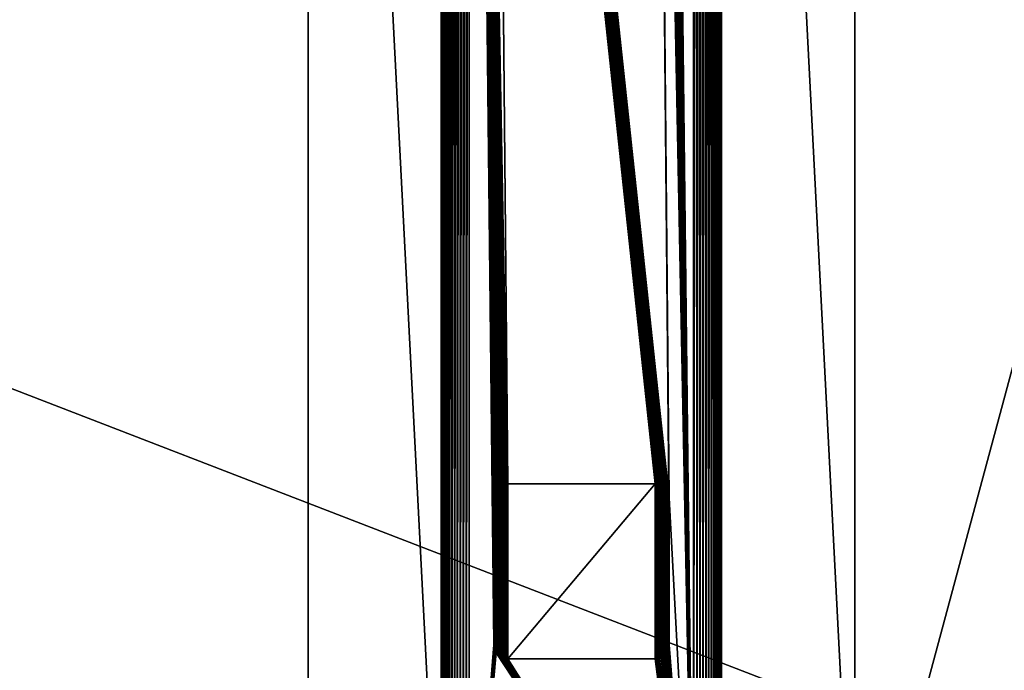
# Model space of a CAD drawing. Extents: x -551 to 551, y -297 to 194.
# Tile 82 of 163: x 270 to 410, y -144 to -51. Entities that reach past the tile are written whole.
import ezdxf

# ---------------------------------------------------------------- set-up
doc = ezdxf.new("R2010")
doc.units = 0
doc.header["$LTSCALE"] = 70.117983
for name, color, linetype in [('2', 7, 'CONTINUOUS'), ('25', 7, 'CONTINUOUS'), ('30', 7, 'CONTINUOUS'), ('31', 7, 'CONTINUOUS'), ('32', 7, 'CONTINUOUS'), ('33', 7, 'CONTINUOUS'), ('34', 7, 'CONTINUOUS'), ('35', 7, 'CONTINUOUS'), ('36', 7, 'CONTINUOUS'), ('44', 7, 'CONTINUOUS'), ('49', 7, 'CONTINUOUS'), ('50', 7, 'CONTINUOUS'), ('51', 7, 'CONTINUOUS'), ('52', 7, 'CONTINUOUS'), ('62', 7, 'CONTINUOUS'), ('63', 7, 'CONTINUOUS'), ('70', 7, 'CONTINUOUS'), ('71', 7, 'CONTINUOUS'), ('72', 7, 'CONTINUOUS'), ('73', 7, 'CONTINUOUS')]:
    doc.layers.add(name, color=color, linetype=linetype)

msp = doc.modelspace()

# ---------------------------------------------------------------- linework, layer by layer
at = {"layer": '2', "color": 7, "linetype": 'CONTINUOUS'}
for points in [[(495.5, 191.5, 46.5), (-495.5, 191.5, 46.5), (495.5, -191.5, 46.5), (495.5, 191.5, 46.5)], [(495.5, -191.5, 46.5), (-495.5, 191.5, 46.5), (-495.5, -191.5, 46.5), (495.5, -191.5, 46.5)]]:
    msp.add_3dface(points, dxfattribs=at)
at = {"layer": '25', "color": 7, "linetype": 'CONTINUOUS'}
for points in [[(311.15, 184.5, 31), (311.15, -184.5, 31), (-311.15, -184.5, 31), (311.15, 184.5, 31)], [(-311.15, 184.5, 31), (311.15, 184.5, 31), (-311.15, -184.5, 31), (-311.15, 184.5, 31)], [(488.5, 184.5, 31), (389.15, -184.5, 31), (389.15, 184.5, 31), (488.5, 184.5, 31)], [(389.15, -184.5, 31), (488.5, 184.5, 31), (405.3, -186.02, 31), (389.15, -184.5, 31)], [(488.5, 184.5, 31), (483.5, -184.5, 31), (405.3, -189.02, 31), (488.5, 184.5, 31)], [(405.3, -186.02, 31), (488.5, 184.5, 31), (405.3, -189.02, 31), (405.3, -186.02, 31)]]:
    msp.add_3dface(points, dxfattribs=at)
at = {"layer": '30', "color": 7, "linetype": 'CONTINUOUS'}
for points in [[(370.15, 184.5, 20), (370.15, 184.5, 30), (370.15, -184.5, 30), (370.15, 184.5, 20)], [(370.15, -184.5, 20), (370.15, 184.5, 20), (370.15, -184.5, 30), (370.15, -184.5, 20)]]:
    msp.add_3dface(points, dxfattribs=at)
at = {"layer": '31', "color": 7, "linetype": 'CONTINUOUS'}
for points in [[(370.15, 184.5, 30), (389.15, 184.5, 30), (389.15, -184.5, 30), (370.15, 184.5, 30)], [(370.15, -184.5, 30), (370.15, 184.5, 30), (389.15, -184.5, 30), (370.15, -184.5, 30)]]:
    msp.add_3dface(points, dxfattribs=at)
at = {"layer": '32', "color": 7, "linetype": 'CONTINUOUS'}
for points in [[(389.15, 184.5, 31), (389.15, -184.5, 31), (389.15, 184.5, 30), (389.15, 184.5, 31)], [(389.15, 184.5, 30), (389.15, -184.5, 31), (389.15, -184.5, 30), (389.15, 184.5, 30)]]:
    msp.add_3dface(points, dxfattribs=at)
at = {"layer": '33', "color": 7, "linetype": 'CONTINUOUS'}
for points in [[(311.15, -184.5, 31), (311.15, 184.5, 31), (311.15, -184.5, 30), (311.15, -184.5, 31)], [(311.15, 184.5, 31), (311.15, 184.5, 30), (311.15, -184.5, 30), (311.15, 184.5, 31)]]:
    msp.add_3dface(points, dxfattribs=at)
at = {"layer": '34', "color": 7, "linetype": 'CONTINUOUS'}
for points in [[(311.15, 184.5, 30), (330.15, 184.5, 30), (330.15, -184.5, 30), (311.15, 184.5, 30)], [(311.15, -184.5, 30), (311.15, 184.5, 30), (330.15, -184.5, 30), (311.15, -184.5, 30)]]:
    msp.add_3dface(points, dxfattribs=at)
at = {"layer": '35', "color": 7, "linetype": 'CONTINUOUS'}
for points in [[(330.15, 184.5, 30), (330.15, 184.5, 20), (330.15, -184.5, 20), (330.15, 184.5, 30)], [(330.15, -184.5, 30), (330.15, 184.5, 30), (330.15, -184.5, 20), (330.15, -184.5, 30)]]:
    msp.add_3dface(points, dxfattribs=at)
at = {"layer": '36', "color": 7, "linetype": 'CONTINUOUS'}
for points in [[(334.15, 184.5, 16), (337.65, 98, 16), (339.65, -117.5, 16), (334.15, 184.5, 16)], [(337.65, -140.5, 16), (334.15, 184.5, 16), (337.65, -119.5, 16), (337.65, -140.5, 16)], [(334.15, 184.5, 16), (337.65, -140.5, 16), (334.15, -184.5, 16), (334.15, 184.5, 16)], [(337.65, -119.5, 16), (334.15, 184.5, 16), (337.66, -119.28, 16), (337.65, -119.5, 16)], [(337.66, -119.28, 16), (334.15, 184.5, 16), (337.7, -119.05, 16), (337.66, -119.28, 16)], [(337.7, -119.05, 16), (334.15, 184.5, 16), (337.76, -118.84, 16), (337.7, -119.05, 16)], [(337.76, -118.84, 16), (334.15, 184.5, 16), (337.85, -118.63, 16), (337.76, -118.84, 16)], [(337.85, -118.63, 16), (334.15, 184.5, 16), (337.96, -118.44, 16), (337.85, -118.63, 16)], [(337.96, -118.44, 16), (334.15, 184.5, 16), (338.09, -118.25, 16), (337.96, -118.44, 16)], [(338.09, -118.25, 16), (334.15, 184.5, 16), (338.24, -118.09, 16), (338.09, -118.25, 16)], [(338.24, -118.09, 16), (334.15, 184.5, 16), (338.4, -117.94, 16), (338.24, -118.09, 16)], [(338.4, -117.94, 16), (334.15, 184.5, 16), (338.59, -117.81, 16), (338.4, -117.94, 16)], [(338.59, -117.81, 16), (334.15, 184.5, 16), (338.78, -117.7, 16), (338.59, -117.81, 16)], [(338.78, -117.7, 16), (334.15, 184.5, 16), (338.99, -117.61, 16), (338.78, -117.7, 16)], [(338.99, -117.61, 16), (334.15, 184.5, 16), (339.2, -117.55, 16), (338.99, -117.61, 16)], [(339.2, -117.55, 16), (334.15, 184.5, 16), (339.43, -117.51, 16), (339.2, -117.55, 16)], [(339.43, -117.51, 16), (334.15, 184.5, 16), (339.65, -117.5, 16), (339.43, -117.51, 16)], [(362.65, 119, 16), (366.15, 184.5, 16), (366.15, -184.5, 16), (362.65, 119, 16)], [(362.65, 98, 16), (362.65, 119, 16), (366.15, -184.5, 16), (362.65, 98, 16)], [(337.65, 98, 16), (337.66, 97.78, 16), (339.65, -117.5, 16), (337.65, 98, 16)], [(337.66, 97.78, 16), (337.7, 97.55, 16), (360.65, -117.5, 16), (337.66, 97.78, 16)], [(339.65, -117.5, 16), (337.66, 97.78, 16), (360.65, -117.5, 16), (339.65, -117.5, 16)], [(337.7, 97.55, 16), (337.76, 97.34, 16), (360.65, -117.5, 16), (337.7, 97.55, 16)], [(337.76, 97.34, 16), (337.85, 97.13, 16), (360.65, -117.5, 16), (337.76, 97.34, 16)], [(337.85, 97.13, 16), (337.96, 96.94, 16), (360.65, -117.5, 16), (337.85, 97.13, 16)], [(362.34, 96.94, 16), (362.45, 97.13, 16), (366.15, -184.5, 16), (362.34, 96.94, 16)], [(362.45, 97.13, 16), (362.54, 97.34, 16), (366.15, -184.5, 16), (362.45, 97.13, 16)], [(362.54, 97.34, 16), (362.6, 97.55, 16), (366.15, -184.5, 16), (362.54, 97.34, 16)], [(362.6, 97.55, 16), (362.64, 97.78, 16), (366.15, -184.5, 16), (362.6, 97.55, 16)], [(362.64, 97.78, 16), (362.65, 98, 16), (366.15, -184.5, 16), (362.64, 97.78, 16)], [(337.96, 96.94, 16), (338.09, 96.75, 16), (360.65, -117.5, 16), (337.96, 96.94, 16)], [(338.09, 96.75, 16), (338.24, 96.59, 16), (360.65, -117.5, 16), (338.09, 96.75, 16)], [(338.24, 96.59, 16), (338.4, 96.44, 16), (360.65, -117.5, 16), (338.24, 96.59, 16)], [(338.4, 96.44, 16), (338.59, 96.31, 16), (360.65, -117.5, 16), (338.4, 96.44, 16)], [(338.59, 96.31, 16), (338.78, 96.2, 16), (360.65, -117.5, 16), (338.59, 96.31, 16)], [(338.78, 96.2, 16), (338.99, 96.11, 16), (360.65, -117.5, 16), (338.78, 96.2, 16)], [(338.99, 96.11, 16), (339.2, 96.05, 16), (360.65, -117.5, 16), (338.99, 96.11, 16)], [(339.2, 96.05, 16), (339.43, 96.01, 16), (360.65, -117.5, 16), (339.2, 96.05, 16)], [(339.43, 96.01, 16), (339.65, 96, 16), (360.65, -117.5, 16), (339.43, 96.01, 16)], [(339.65, 96, 16), (360.65, 96, 16), (362.64, -119.28, 16), (339.65, 96, 16)], [(360.65, -117.5, 16), (339.65, 96, 16), (360.87, -117.51, 16), (360.65, -117.5, 16)], [(360.87, -117.51, 16), (339.65, 96, 16), (361.1, -117.55, 16), (360.87, -117.51, 16)], [(361.1, -117.55, 16), (339.65, 96, 16), (361.31, -117.61, 16), (361.1, -117.55, 16)], [(361.31, -117.61, 16), (339.65, 96, 16), (361.52, -117.7, 16), (361.31, -117.61, 16)], [(361.52, -117.7, 16), (339.65, 96, 16), (361.71, -117.81, 16), (361.52, -117.7, 16)], [(361.71, -117.81, 16), (339.65, 96, 16), (361.9, -117.94, 16), (361.71, -117.81, 16)], [(361.9, -117.94, 16), (339.65, 96, 16), (362.06, -118.09, 16), (361.9, -117.94, 16)], [(362.06, -118.09, 16), (339.65, 96, 16), (362.21, -118.25, 16), (362.06, -118.09, 16)], [(362.21, -118.25, 16), (339.65, 96, 16), (362.34, -118.44, 16), (362.21, -118.25, 16)], [(362.34, -118.44, 16), (339.65, 96, 16), (362.45, -118.63, 16), (362.34, -118.44, 16)], [(362.45, -118.63, 16), (339.65, 96, 16), (362.54, -118.84, 16), (362.45, -118.63, 16)], [(362.54, -118.84, 16), (339.65, 96, 16), (362.6, -119.05, 16), (362.54, -118.84, 16)], [(362.6, -119.05, 16), (339.65, 96, 16), (362.64, -119.28, 16), (362.6, -119.05, 16)], [(360.65, 96, 16), (360.87, 96.01, 16), (366.15, -184.5, 16), (360.65, 96, 16)], [(362.64, -119.28, 16), (360.65, 96, 16), (362.65, -119.5, 16), (362.64, -119.28, 16)], [(362.65, -119.5, 16), (360.65, 96, 16), (366.15, -184.5, 16), (362.65, -119.5, 16)], [(360.87, 96.01, 16), (361.1, 96.05, 16), (366.15, -184.5, 16), (360.87, 96.01, 16)], [(361.1, 96.05, 16), (361.31, 96.11, 16), (366.15, -184.5, 16), (361.1, 96.05, 16)], [(361.31, 96.11, 16), (361.52, 96.2, 16), (366.15, -184.5, 16), (361.31, 96.11, 16)], [(361.52, 96.2, 16), (361.71, 96.31, 16), (366.15, -184.5, 16), (361.52, 96.2, 16)], [(361.71, 96.31, 16), (361.9, 96.44, 16), (366.15, -184.5, 16), (361.71, 96.31, 16)], [(361.9, 96.44, 16), (362.06, 96.59, 16), (366.15, -184.5, 16), (361.9, 96.44, 16)], [(362.06, 96.59, 16), (362.21, 96.75, 16), (366.15, -184.5, 16), (362.06, 96.59, 16)], [(362.21, 96.75, 16), (362.34, 96.94, 16), (366.15, -184.5, 16), (362.21, 96.75, 16)], [(362.65, -140.5, 16), (362.65, -119.5, 16), (366.15, -184.5, 16), (362.65, -140.5, 16)], [(337.65, -140.5, 16), (337.66, -140.72, 16), (334.15, -184.5, 16), (337.65, -140.5, 16)], [(362.64, -140.72, 16), (362.65, -140.5, 16), (366.15, -184.5, 16), (362.64, -140.72, 16)], [(337.66, -140.72, 16), (337.7, -140.95, 16), (334.15, -184.5, 16), (337.66, -140.72, 16)], [(337.7, -140.95, 16), (337.76, -141.16, 16), (334.15, -184.5, 16), (337.7, -140.95, 16)], [(337.76, -141.16, 16), (337.85, -141.37, 16), (334.15, -184.5, 16), (337.76, -141.16, 16)], [(337.85, -141.37, 16), (337.96, -141.56, 16), (334.15, -184.5, 16), (337.85, -141.37, 16)], [(337.96, -141.56, 16), (366.15, -184.5, 16), (334.15, -184.5, 16), (337.96, -141.56, 16)], [(337.96, -141.56, 16), (338.09, -141.75, 16), (366.15, -184.5, 16), (337.96, -141.56, 16)], [(338.09, -141.75, 16), (338.24, -141.91, 16), (366.15, -184.5, 16), (338.09, -141.75, 16)], [(362.06, -141.91, 16), (362.21, -141.75, 16), (366.15, -184.5, 16), (362.06, -141.91, 16)], [(362.21, -141.75, 16), (362.34, -141.56, 16), (366.15, -184.5, 16), (362.21, -141.75, 16)], [(362.34, -141.56, 16), (362.45, -141.37, 16), (366.15, -184.5, 16), (362.34, -141.56, 16)], [(362.45, -141.37, 16), (362.54, -141.16, 16), (366.15, -184.5, 16), (362.45, -141.37, 16)], [(362.54, -141.16, 16), (362.6, -140.95, 16), (366.15, -184.5, 16), (362.54, -141.16, 16)], [(362.6, -140.95, 16), (362.64, -140.72, 16), (366.15, -184.5, 16), (362.6, -140.95, 16)], [(338.24, -141.91, 16), (338.4, -142.06, 16), (366.15, -184.5, 16), (338.24, -141.91, 16)], [(338.4, -142.06, 16), (338.59, -142.19, 16), (366.15, -184.5, 16), (338.4, -142.06, 16)], [(338.59, -142.19, 16), (338.78, -142.3, 16), (366.15, -184.5, 16), (338.59, -142.19, 16)], [(338.78, -142.3, 16), (338.99, -142.39, 16), (366.15, -184.5, 16), (338.78, -142.3, 16)], [(338.99, -142.39, 16), (339.2, -142.45, 16), (366.15, -184.5, 16), (338.99, -142.39, 16)], [(339.2, -142.45, 16), (339.43, -142.49, 16), (366.15, -184.5, 16), (339.2, -142.45, 16)], [(339.43, -142.49, 16), (339.65, -142.5, 16), (366.15, -184.5, 16), (339.43, -142.49, 16)], [(339.65, -142.5, 16), (360.65, -142.5, 16), (366.15, -184.5, 16), (339.65, -142.5, 16)], [(360.65, -142.5, 16), (360.87, -142.49, 16), (366.15, -184.5, 16), (360.65, -142.5, 16)], [(360.87, -142.49, 16), (361.1, -142.45, 16), (366.15, -184.5, 16), (360.87, -142.49, 16)], [(361.1, -142.45, 16), (361.31, -142.39, 16), (366.15, -184.5, 16), (361.1, -142.45, 16)], [(361.31, -142.39, 16), (361.52, -142.3, 16), (366.15, -184.5, 16), (361.31, -142.39, 16)], [(361.52, -142.3, 16), (361.71, -142.19, 16), (366.15, -184.5, 16), (361.52, -142.3, 16)], [(361.71, -142.19, 16), (361.9, -142.06, 16), (366.15, -184.5, 16), (361.71, -142.19, 16)], [(361.9, -142.06, 16), (362.06, -141.91, 16), (366.15, -184.5, 16), (361.9, -142.06, 16)]]:
    msp.add_3dface(points, dxfattribs=at)
at = {"layer": '44', "color": 7, "linetype": 'CONTINUOUS'}
for points in [[(338.24, -118.09, -41), (338.4, -117.94, -41), (338.24, -141.91, -41), (338.24, -118.09, -41)], [(338.24, -141.91, -41), (338.4, -117.94, -41), (338.4, -142.06, -41), (338.24, -141.91, -41)], [(338.4, -117.94, -41), (338.59, -117.81, -41), (338.4, -142.06, -41), (338.4, -117.94, -41)], [(338.4, -142.06, -41), (338.59, -117.81, -41), (338.59, -142.19, -41), (338.4, -142.06, -41)], [(338.59, -117.81, -41), (338.78, -117.7, -41), (338.59, -142.19, -41), (338.59, -117.81, -41)], [(338.59, -142.19, -41), (338.78, -117.7, -41), (338.78, -142.3, -41), (338.59, -142.19, -41)], [(338.78, -117.7, -41), (338.99, -117.61, -41), (338.78, -142.3, -41), (338.78, -117.7, -41)], [(338.78, -142.3, -41), (338.99, -117.61, -41), (338.99, -142.39, -41), (338.78, -142.3, -41)], [(338.99, -117.61, -41), (339.2, -117.55, -41), (338.99, -142.39, -41), (338.99, -117.61, -41)], [(338.99, -142.39, -41), (339.2, -117.55, -41), (339.2, -142.45, -41), (338.99, -142.39, -41)], [(339.2, -117.55, -41), (339.43, -117.51, -41), (339.2, -142.45, -41), (339.2, -117.55, -41)], [(339.2, -142.45, -41), (339.43, -117.51, -41), (339.43, -142.49, -41), (339.2, -142.45, -41)], [(339.43, -117.51, -41), (339.65, -117.5, -41), (339.43, -142.49, -41), (339.43, -117.51, -41)], [(339.43, -142.49, -41), (339.65, -117.5, -41), (339.65, -142.5, -41), (339.43, -142.49, -41)], [(360.65, -117.5, -41), (360.65, -142.5, -41), (339.65, -142.5, -41), (360.65, -117.5, -41)], [(339.65, -117.5, -41), (360.65, -117.5, -41), (339.65, -142.5, -41), (339.65, -117.5, -41)], [(360.87, -117.51, -41), (360.65, -142.5, -41), (360.65, -117.5, -41), (360.87, -117.51, -41)], [(360.87, -142.49, -41), (360.65, -142.5, -41), (360.87, -117.51, -41), (360.87, -142.49, -41)], [(361.1, -117.55, -41), (360.87, -142.49, -41), (360.87, -117.51, -41), (361.1, -117.55, -41)], [(361.1, -142.45, -41), (360.87, -142.49, -41), (361.1, -117.55, -41), (361.1, -142.45, -41)], [(361.31, -117.61, -41), (361.1, -142.45, -41), (361.1, -117.55, -41), (361.31, -117.61, -41)], [(361.31, -142.39, -41), (361.1, -142.45, -41), (361.31, -117.61, -41), (361.31, -142.39, -41)], [(361.52, -117.7, -41), (361.31, -142.39, -41), (361.31, -117.61, -41), (361.52, -117.7, -41)], [(361.52, -142.3, -41), (361.31, -142.39, -41), (361.52, -117.7, -41), (361.52, -142.3, -41)], [(361.71, -117.81, -41), (361.52, -142.3, -41), (361.52, -117.7, -41), (361.71, -117.81, -41)], [(361.71, -142.19, -41), (361.52, -142.3, -41), (361.71, -117.81, -41), (361.71, -142.19, -41)], [(361.9, -117.94, -41), (361.71, -142.19, -41), (361.71, -117.81, -41), (361.9, -117.94, -41)], [(361.9, -142.06, -41), (361.71, -142.19, -41), (361.9, -117.94, -41), (361.9, -142.06, -41)], [(362.06, -118.09, -41), (361.9, -142.06, -41), (361.9, -117.94, -41), (362.06, -118.09, -41)], [(337.65, -119.5, -41), (337.66, -119.28, -41), (337.65, -140.5, -41), (337.65, -119.5, -41)], [(337.65, -140.5, -41), (337.66, -119.28, -41), (337.66, -140.72, -41), (337.65, -140.5, -41)], [(337.66, -119.28, -41), (337.7, -119.05, -41), (337.66, -140.72, -41), (337.66, -119.28, -41)], [(337.66, -140.72, -41), (337.7, -119.05, -41), (337.7, -140.95, -41), (337.66, -140.72, -41)], [(337.7, -119.05, -41), (337.76, -118.84, -41), (337.7, -140.95, -41), (337.7, -119.05, -41)], [(337.7, -140.95, -41), (337.76, -118.84, -41), (337.76, -141.16, -41), (337.7, -140.95, -41)], [(337.76, -118.84, -41), (337.85, -118.63, -41), (337.76, -141.16, -41), (337.76, -118.84, -41)], [(337.76, -141.16, -41), (337.85, -118.63, -41), (337.85, -141.37, -41), (337.76, -141.16, -41)], [(337.85, -118.63, -41), (337.96, -118.44, -41), (337.85, -141.37, -41), (337.85, -118.63, -41)], [(337.85, -141.37, -41), (337.96, -118.44, -41), (337.96, -141.56, -41), (337.85, -141.37, -41)], [(337.96, -118.44, -41), (338.09, -118.25, -41), (337.96, -141.56, -41), (337.96, -118.44, -41)], [(337.96, -141.56, -41), (338.09, -118.25, -41), (338.09, -141.75, -41), (337.96, -141.56, -41)], [(338.09, -118.25, -41), (338.24, -118.09, -41), (338.09, -141.75, -41), (338.09, -118.25, -41)], [(338.09, -141.75, -41), (338.24, -118.09, -41), (338.24, -141.91, -41), (338.09, -141.75, -41)], [(362.06, -141.91, -41), (361.9, -142.06, -41), (362.06, -118.09, -41), (362.06, -141.91, -41)], [(362.21, -118.25, -41), (362.06, -141.91, -41), (362.06, -118.09, -41), (362.21, -118.25, -41)], [(362.21, -141.75, -41), (362.06, -141.91, -41), (362.21, -118.25, -41), (362.21, -141.75, -41)], [(362.34, -118.44, -41), (362.21, -141.75, -41), (362.21, -118.25, -41), (362.34, -118.44, -41)], [(362.34, -141.56, -41), (362.21, -141.75, -41), (362.34, -118.44, -41), (362.34, -141.56, -41)], [(362.45, -118.63, -41), (362.34, -141.56, -41), (362.34, -118.44, -41), (362.45, -118.63, -41)], [(362.45, -141.37, -41), (362.34, -141.56, -41), (362.45, -118.63, -41), (362.45, -141.37, -41)], [(362.54, -118.84, -41), (362.45, -141.37, -41), (362.45, -118.63, -41), (362.54, -118.84, -41)], [(362.54, -141.16, -41), (362.45, -141.37, -41), (362.54, -118.84, -41), (362.54, -141.16, -41)], [(362.6, -119.05, -41), (362.54, -141.16, -41), (362.54, -118.84, -41), (362.6, -119.05, -41)], [(362.6, -140.95, -41), (362.54, -141.16, -41), (362.6, -119.05, -41), (362.6, -140.95, -41)], [(362.64, -119.28, -41), (362.6, -140.95, -41), (362.6, -119.05, -41), (362.64, -119.28, -41)], [(362.64, -140.72, -41), (362.6, -140.95, -41), (362.64, -119.28, -41), (362.64, -140.72, -41)], [(362.65, -119.5, -41), (362.64, -140.72, -41), (362.64, -119.28, -41), (362.65, -119.5, -41)], [(362.65, -140.5, -41), (362.64, -140.72, -41), (362.65, -119.5, -41), (362.65, -140.5, -41)]]:
    msp.add_3dface(points, dxfattribs=at)
at = {"layer": '49', "color": 7, "linetype": 'CONTINUOUS'}
for points in [[(360.65, -142.5, 16), (339.65, -142.5, 16), (339.65, -142.5, -41), (360.65, -142.5, 16)], [(360.65, -142.5, -41), (360.65, -142.5, 16), (339.65, -142.5, -41), (360.65, -142.5, -41)]]:
    msp.add_3dface(points, dxfattribs=at)
at = {"layer": '50', "color": 7, "linetype": 'CONTINUOUS'}
for points in [[(337.65, -140.5, 16), (337.65, -119.5, 16), (337.65, -119.5, -41), (337.65, -140.5, 16)], [(337.65, -140.5, 16), (337.65, -119.5, -41), (337.65, -140.5, -41), (337.65, -140.5, 16)]]:
    msp.add_3dface(points, dxfattribs=at)
at = {"layer": '51', "color": 7, "linetype": 'CONTINUOUS'}
for points in [[(339.65, -117.5, 16), (360.65, -117.5, 16), (360.65, -117.5, -41), (339.65, -117.5, 16)], [(339.65, -117.5, 16), (360.65, -117.5, -41), (339.65, -117.5, -41), (339.65, -117.5, 16)]]:
    msp.add_3dface(points, dxfattribs=at)
at = {"layer": '52', "color": 7, "linetype": 'CONTINUOUS'}
for points in [[(362.65, -119.5, 16), (362.65, -140.5, 16), (362.65, -140.5, -41), (362.65, -119.5, 16)], [(362.65, -119.5, 16), (362.65, -140.5, -41), (362.65, -119.5, -41), (362.65, -119.5, 16)]]:
    msp.add_3dface(points, dxfattribs=at)
at = {"layer": '62', "color": 7, "linetype": 'CONTINUOUS'}
for points in [[(366.15, 184.5, 16), (366.6, 184.5, 16.03), (366.15, -184.5, 16), (366.15, 184.5, 16)], [(366.15, -184.5, 16), (366.6, 184.5, 16.03), (366.6, -184.5, 16.03), (366.15, -184.5, 16)], [(366.6, 184.5, 16.03), (367.04, 184.5, 16.1), (366.6, -184.5, 16.03), (366.6, 184.5, 16.03)], [(367.04, 184.5, 16.1), (367.04, -184.5, 16.1), (366.6, -184.5, 16.03), (367.04, 184.5, 16.1)], [(367.04, 184.5, 16.1), (367.47, 184.5, 16.22), (367.04, -184.5, 16.1), (367.04, 184.5, 16.1)], [(367.47, 184.5, 16.22), (367.47, -184.5, 16.22), (367.04, -184.5, 16.1), (367.47, 184.5, 16.22)], [(367.47, 184.5, 16.22), (367.89, 184.5, 16.4), (367.47, -184.5, 16.22), (367.47, 184.5, 16.22)], [(367.89, 184.5, 16.4), (367.89, -184.5, 16.4), (367.47, -184.5, 16.22), (367.89, 184.5, 16.4)], [(367.89, 184.5, 16.4), (368.28, 184.5, 16.61), (367.89, -184.5, 16.4), (367.89, 184.5, 16.4)], [(368.28, 184.5, 16.61), (368.28, -184.5, 16.61), (367.89, -184.5, 16.4), (368.28, 184.5, 16.61)], [(368.28, 184.5, 16.61), (368.64, 184.5, 16.87), (368.28, -184.5, 16.61), (368.28, 184.5, 16.61)], [(368.64, 184.5, 16.87), (368.64, -184.5, 16.87), (368.28, -184.5, 16.61), (368.64, 184.5, 16.87)], [(368.64, 184.5, 16.87), (368.98, 184.5, 17.17), (368.64, -184.5, 16.87), (368.64, 184.5, 16.87)], [(368.98, 184.5, 17.17), (368.98, -184.5, 17.17), (368.64, -184.5, 16.87), (368.98, 184.5, 17.17)], [(368.98, 184.5, 17.17), (369.28, 184.5, 17.51), (368.98, -184.5, 17.17), (368.98, 184.5, 17.17)], [(369.28, 184.5, 17.51), (369.28, -184.5, 17.51), (368.98, -184.5, 17.17), (369.28, 184.5, 17.51)], [(369.28, 184.5, 17.51), (369.54, 184.5, 17.87), (369.28, -184.5, 17.51), (369.28, 184.5, 17.51)], [(369.54, 184.5, 17.87), (369.54, -184.5, 17.87), (369.28, -184.5, 17.51), (369.54, 184.5, 17.87)], [(369.54, 184.5, 17.87), (369.75, 184.5, 18.26), (369.54, -184.5, 17.87), (369.54, 184.5, 17.87)], [(369.75, 184.5, 18.26), (369.75, -184.5, 18.26), (369.54, -184.5, 17.87), (369.75, 184.5, 18.26)], [(369.75, 184.5, 18.26), (369.93, 184.5, 18.68), (369.75, -184.5, 18.26), (369.75, 184.5, 18.26)], [(369.93, 184.5, 18.68), (369.93, -184.5, 18.68), (369.75, -184.5, 18.26), (369.93, 184.5, 18.68)], [(369.93, 184.5, 18.68), (370.05, 184.5, 19.11), (369.93, -184.5, 18.68), (369.93, 184.5, 18.68)], [(370.05, 184.5, 19.11), (370.05, -184.5, 19.11), (369.93, -184.5, 18.68), (370.05, 184.5, 19.11)], [(370.05, 184.5, 19.11), (370.12, 184.5, 19.55), (370.05, -184.5, 19.11), (370.05, 184.5, 19.11)], [(370.12, 184.5, 19.55), (370.12, -184.5, 19.55), (370.05, -184.5, 19.11), (370.12, 184.5, 19.55)], [(370.12, 184.5, 19.55), (370.15, 184.5, 20), (370.12, -184.5, 19.55), (370.12, 184.5, 19.55)], [(370.15, 184.5, 20), (370.15, -184.5, 20), (370.12, -184.5, 19.55), (370.15, 184.5, 20)]]:
    msp.add_3dface(points, dxfattribs=at)
at = {"layer": '63', "color": 7, "linetype": 'CONTINUOUS'}
for points in [[(330.15, 184.5, 20), (330.18, 184.5, 19.55), (330.15, -184.5, 20), (330.15, 184.5, 20)], [(330.15, -184.5, 20), (330.18, 184.5, 19.55), (330.18, -184.5, 19.55), (330.15, -184.5, 20)], [(330.18, 184.5, 19.55), (330.25, 184.5, 19.11), (330.18, -184.5, 19.55), (330.18, 184.5, 19.55)], [(330.25, 184.5, 19.11), (330.25, -184.5, 19.11), (330.18, -184.5, 19.55), (330.25, 184.5, 19.11)], [(330.25, 184.5, 19.11), (330.37, 184.5, 18.68), (330.25, -184.5, 19.11), (330.25, 184.5, 19.11)], [(330.37, 184.5, 18.68), (330.37, -184.5, 18.68), (330.25, -184.5, 19.11), (330.37, 184.5, 18.68)], [(330.37, 184.5, 18.68), (330.55, 184.5, 18.26), (330.37, -184.5, 18.68), (330.37, 184.5, 18.68)], [(330.55, 184.5, 18.26), (330.55, -184.5, 18.26), (330.37, -184.5, 18.68), (330.55, 184.5, 18.26)], [(330.55, 184.5, 18.26), (330.76, 184.5, 17.87), (330.55, -184.5, 18.26), (330.55, 184.5, 18.26)], [(330.76, 184.5, 17.87), (330.76, -184.5, 17.87), (330.55, -184.5, 18.26), (330.76, 184.5, 17.87)], [(330.76, 184.5, 17.87), (331.02, 184.5, 17.51), (330.76, -184.5, 17.87), (330.76, 184.5, 17.87)], [(331.02, 184.5, 17.51), (331.02, -184.5, 17.51), (330.76, -184.5, 17.87), (331.02, 184.5, 17.51)], [(331.02, 184.5, 17.51), (331.32, 184.5, 17.17), (331.02, -184.5, 17.51), (331.02, 184.5, 17.51)], [(331.32, 184.5, 17.17), (331.32, -184.5, 17.17), (331.02, -184.5, 17.51), (331.32, 184.5, 17.17)], [(331.32, 184.5, 17.17), (331.66, 184.5, 16.87), (331.32, -184.5, 17.17), (331.32, 184.5, 17.17)], [(331.66, 184.5, 16.87), (331.66, -184.5, 16.87), (331.32, -184.5, 17.17), (331.66, 184.5, 16.87)], [(331.66, 184.5, 16.87), (332.02, 184.5, 16.61), (331.66, -184.5, 16.87), (331.66, 184.5, 16.87)], [(332.02, 184.5, 16.61), (332.02, -184.5, 16.61), (331.66, -184.5, 16.87), (332.02, 184.5, 16.61)], [(332.02, 184.5, 16.61), (332.41, 184.5, 16.4), (332.02, -184.5, 16.61), (332.02, 184.5, 16.61)], [(332.41, 184.5, 16.4), (332.41, -184.5, 16.4), (332.02, -184.5, 16.61), (332.41, 184.5, 16.4)], [(332.41, 184.5, 16.4), (332.83, 184.5, 16.22), (332.41, -184.5, 16.4), (332.41, 184.5, 16.4)], [(332.83, 184.5, 16.22), (332.83, -184.5, 16.22), (332.41, -184.5, 16.4), (332.83, 184.5, 16.22)], [(332.83, 184.5, 16.22), (333.26, 184.5, 16.1), (332.83, -184.5, 16.22), (332.83, 184.5, 16.22)], [(333.26, 184.5, 16.1), (333.26, -184.5, 16.1), (332.83, -184.5, 16.22), (333.26, 184.5, 16.1)], [(333.26, 184.5, 16.1), (333.7, 184.5, 16.03), (333.26, -184.5, 16.1), (333.26, 184.5, 16.1)], [(333.7, 184.5, 16.03), (333.7, -184.5, 16.03), (333.26, -184.5, 16.1), (333.7, 184.5, 16.03)], [(333.7, 184.5, 16.03), (334.15, 184.5, 16), (333.7, -184.5, 16.03), (333.7, 184.5, 16.03)], [(334.15, 184.5, 16), (334.15, -184.5, 16), (333.7, -184.5, 16.03), (334.15, 184.5, 16)]]:
    msp.add_3dface(points, dxfattribs=at)
at = {"layer": '70', "color": 7, "linetype": 'CONTINUOUS'}
for points in [[(337.66, -140.72, 16), (337.65, -140.5, 16), (337.66, -140.72, -41), (337.66, -140.72, 16)], [(337.65, -140.5, 16), (337.65, -140.5, -41), (337.66, -140.72, -41), (337.65, -140.5, 16)], [(337.7, -140.95, 16), (337.66, -140.72, 16), (337.7, -140.95, -41), (337.7, -140.95, 16)], [(337.66, -140.72, 16), (337.66, -140.72, -41), (337.7, -140.95, -41), (337.66, -140.72, 16)], [(337.76, -141.16, 16), (337.7, -140.95, 16), (337.76, -141.16, -41), (337.76, -141.16, 16)], [(337.7, -140.95, 16), (337.7, -140.95, -41), (337.76, -141.16, -41), (337.7, -140.95, 16)], [(337.85, -141.37, 16), (337.76, -141.16, 16), (337.85, -141.37, -41), (337.85, -141.37, 16)], [(337.76, -141.16, 16), (337.76, -141.16, -41), (337.85, -141.37, -41), (337.76, -141.16, 16)], [(337.96, -141.56, 16), (337.85, -141.37, 16), (337.96, -141.56, -41), (337.96, -141.56, 16)], [(337.85, -141.37, 16), (337.85, -141.37, -41), (337.96, -141.56, -41), (337.85, -141.37, 16)], [(338.09, -141.75, 16), (337.96, -141.56, 16), (338.09, -141.75, -41), (338.09, -141.75, 16)], [(337.96, -141.56, 16), (337.96, -141.56, -41), (338.09, -141.75, -41), (337.96, -141.56, 16)], [(338.24, -141.91, 16), (338.09, -141.75, 16), (338.24, -141.91, -41), (338.24, -141.91, 16)], [(338.09, -141.75, 16), (338.09, -141.75, -41), (338.24, -141.91, -41), (338.09, -141.75, 16)], [(338.4, -142.06, 16), (338.24, -141.91, 16), (338.4, -142.06, -41), (338.4, -142.06, 16)], [(338.24, -141.91, 16), (338.24, -141.91, -41), (338.4, -142.06, -41), (338.24, -141.91, 16)], [(338.59, -142.19, 16), (338.4, -142.06, 16), (338.59, -142.19, -41), (338.59, -142.19, 16)], [(338.4, -142.06, 16), (338.4, -142.06, -41), (338.59, -142.19, -41), (338.4, -142.06, 16)], [(338.78, -142.3, 16), (338.59, -142.19, 16), (338.78, -142.3, -41), (338.78, -142.3, 16)], [(338.59, -142.19, 16), (338.59, -142.19, -41), (338.78, -142.3, -41), (338.59, -142.19, 16)], [(338.99, -142.39, 16), (338.78, -142.3, 16), (338.99, -142.39, -41), (338.99, -142.39, 16)], [(338.78, -142.3, 16), (338.78, -142.3, -41), (338.99, -142.39, -41), (338.78, -142.3, 16)], [(339.2, -142.45, 16), (338.99, -142.39, 16), (339.2, -142.45, -41), (339.2, -142.45, 16)], [(338.99, -142.39, 16), (338.99, -142.39, -41), (339.2, -142.45, -41), (338.99, -142.39, 16)], [(339.43, -142.49, 16), (339.2, -142.45, 16), (339.43, -142.49, -41), (339.43, -142.49, 16)], [(339.2, -142.45, 16), (339.2, -142.45, -41), (339.43, -142.49, -41), (339.2, -142.45, 16)], [(339.65, -142.5, 16), (339.43, -142.49, 16), (339.65, -142.5, -41), (339.65, -142.5, 16)], [(339.43, -142.49, 16), (339.43, -142.49, -41), (339.65, -142.5, -41), (339.43, -142.49, 16)]]:
    msp.add_3dface(points, dxfattribs=at)
at = {"layer": '71', "color": 7, "linetype": 'CONTINUOUS'}
for points in [[(338.24, -118.09, 16), (338.4, -117.94, 16), (338.24, -118.09, -41), (338.24, -118.09, 16)], [(338.4, -117.94, 16), (338.4, -117.94, -41), (338.24, -118.09, -41), (338.4, -117.94, 16)], [(338.4, -117.94, 16), (338.59, -117.81, 16), (338.4, -117.94, -41), (338.4, -117.94, 16)], [(338.59, -117.81, 16), (338.59, -117.81, -41), (338.4, -117.94, -41), (338.59, -117.81, 16)], [(338.59, -117.81, 16), (338.78, -117.7, 16), (338.59, -117.81, -41), (338.59, -117.81, 16)], [(338.78, -117.7, 16), (338.78, -117.7, -41), (338.59, -117.81, -41), (338.78, -117.7, 16)], [(338.78, -117.7, 16), (338.99, -117.61, 16), (338.78, -117.7, -41), (338.78, -117.7, 16)], [(338.99, -117.61, 16), (338.99, -117.61, -41), (338.78, -117.7, -41), (338.99, -117.61, 16)], [(338.99, -117.61, 16), (339.2, -117.55, 16), (338.99, -117.61, -41), (338.99, -117.61, 16)], [(339.2, -117.55, 16), (339.2, -117.55, -41), (338.99, -117.61, -41), (339.2, -117.55, 16)], [(339.2, -117.55, 16), (339.43, -117.51, 16), (339.2, -117.55, -41), (339.2, -117.55, 16)], [(339.43, -117.51, 16), (339.43, -117.51, -41), (339.2, -117.55, -41), (339.43, -117.51, 16)], [(339.43, -117.51, 16), (339.65, -117.5, 16), (339.43, -117.51, -41), (339.43, -117.51, 16)], [(339.65, -117.5, 16), (339.65, -117.5, -41), (339.43, -117.51, -41), (339.65, -117.5, 16)], [(337.65, -119.5, 16), (337.66, -119.28, 16), (337.65, -119.5, -41), (337.65, -119.5, 16)], [(337.66, -119.28, 16), (337.66, -119.28, -41), (337.65, -119.5, -41), (337.66, -119.28, 16)], [(337.66, -119.28, 16), (337.7, -119.05, 16), (337.66, -119.28, -41), (337.66, -119.28, 16)], [(337.7, -119.05, 16), (337.7, -119.05, -41), (337.66, -119.28, -41), (337.7, -119.05, 16)], [(337.7, -119.05, 16), (337.76, -118.84, 16), (337.7, -119.05, -41), (337.7, -119.05, 16)], [(337.76, -118.84, 16), (337.76, -118.84, -41), (337.7, -119.05, -41), (337.76, -118.84, 16)], [(337.76, -118.84, 16), (337.85, -118.63, 16), (337.76, -118.84, -41), (337.76, -118.84, 16)], [(337.85, -118.63, 16), (337.85, -118.63, -41), (337.76, -118.84, -41), (337.85, -118.63, 16)], [(337.85, -118.63, 16), (337.96, -118.44, 16), (337.85, -118.63, -41), (337.85, -118.63, 16)], [(337.96, -118.44, 16), (337.96, -118.44, -41), (337.85, -118.63, -41), (337.96, -118.44, 16)], [(337.96, -118.44, 16), (338.09, -118.25, 16), (337.96, -118.44, -41), (337.96, -118.44, 16)], [(338.09, -118.25, 16), (338.09, -118.25, -41), (337.96, -118.44, -41), (338.09, -118.25, 16)], [(338.09, -118.25, 16), (338.24, -118.09, 16), (338.09, -118.25, -41), (338.09, -118.25, 16)], [(338.24, -118.09, 16), (338.24, -118.09, -41), (338.09, -118.25, -41), (338.24, -118.09, 16)]]:
    msp.add_3dface(points, dxfattribs=at)
at = {"layer": '72', "color": 7, "linetype": 'CONTINUOUS'}
for points in [[(360.65, -117.5, 16), (360.87, -117.51, 16), (360.65, -117.5, -41), (360.65, -117.5, 16)], [(360.87, -117.51, 16), (360.87, -117.51, -41), (360.65, -117.5, -41), (360.87, -117.51, 16)], [(360.87, -117.51, 16), (361.1, -117.55, 16), (360.87, -117.51, -41), (360.87, -117.51, 16)], [(361.1, -117.55, 16), (361.1, -117.55, -41), (360.87, -117.51, -41), (361.1, -117.55, 16)], [(361.1, -117.55, 16), (361.31, -117.61, 16), (361.1, -117.55, -41), (361.1, -117.55, 16)], [(361.31, -117.61, 16), (361.31, -117.61, -41), (361.1, -117.55, -41), (361.31, -117.61, 16)], [(361.31, -117.61, 16), (361.52, -117.7, 16), (361.31, -117.61, -41), (361.31, -117.61, 16)], [(361.52, -117.7, 16), (361.52, -117.7, -41), (361.31, -117.61, -41), (361.52, -117.7, 16)], [(361.52, -117.7, 16), (361.71, -117.81, 16), (361.52, -117.7, -41), (361.52, -117.7, 16)], [(361.71, -117.81, 16), (361.71, -117.81, -41), (361.52, -117.7, -41), (361.71, -117.81, 16)], [(361.71, -117.81, 16), (361.9, -117.94, 16), (361.71, -117.81, -41), (361.71, -117.81, 16)], [(361.9, -117.94, 16), (361.9, -117.94, -41), (361.71, -117.81, -41), (361.9, -117.94, 16)], [(361.9, -117.94, 16), (362.06, -118.09, 16), (361.9, -117.94, -41), (361.9, -117.94, 16)], [(362.06, -118.09, 16), (362.06, -118.09, -41), (361.9, -117.94, -41), (362.06, -118.09, 16)], [(362.06, -118.09, 16), (362.21, -118.25, 16), (362.06, -118.09, -41), (362.06, -118.09, 16)], [(362.21, -118.25, 16), (362.21, -118.25, -41), (362.06, -118.09, -41), (362.21, -118.25, 16)], [(362.21, -118.25, 16), (362.34, -118.44, 16), (362.21, -118.25, -41), (362.21, -118.25, 16)], [(362.34, -118.44, 16), (362.34, -118.44, -41), (362.21, -118.25, -41), (362.34, -118.44, 16)], [(362.34, -118.44, 16), (362.45, -118.63, 16), (362.34, -118.44, -41), (362.34, -118.44, 16)], [(362.45, -118.63, 16), (362.45, -118.63, -41), (362.34, -118.44, -41), (362.45, -118.63, 16)], [(362.45, -118.63, 16), (362.54, -118.84, 16), (362.45, -118.63, -41), (362.45, -118.63, 16)], [(362.54, -118.84, 16), (362.54, -118.84, -41), (362.45, -118.63, -41), (362.54, -118.84, 16)], [(362.54, -118.84, 16), (362.6, -119.05, 16), (362.54, -118.84, -41), (362.54, -118.84, 16)], [(362.6, -119.05, 16), (362.6, -119.05, -41), (362.54, -118.84, -41), (362.6, -119.05, 16)], [(362.6, -119.05, 16), (362.64, -119.28, 16), (362.6, -119.05, -41), (362.6, -119.05, 16)], [(362.64, -119.28, 16), (362.64, -119.28, -41), (362.6, -119.05, -41), (362.64, -119.28, 16)], [(362.64, -119.28, 16), (362.65, -119.5, 16), (362.64, -119.28, -41), (362.64, -119.28, 16)], [(362.65, -119.5, 16), (362.65, -119.5, -41), (362.64, -119.28, -41), (362.65, -119.5, 16)]]:
    msp.add_3dface(points, dxfattribs=at)
at = {"layer": '73', "color": 7, "linetype": 'CONTINUOUS'}
for points in [[(362.65, -140.5, 16), (362.64, -140.72, 16), (362.65, -140.5, -41), (362.65, -140.5, 16)], [(362.64, -140.72, 16), (362.64, -140.72, -41), (362.65, -140.5, -41), (362.64, -140.72, 16)], [(362.21, -141.75, 16), (362.06, -141.91, 16), (362.21, -141.75, -41), (362.21, -141.75, 16)], [(362.06, -141.91, 16), (362.06, -141.91, -41), (362.21, -141.75, -41), (362.06, -141.91, 16)], [(362.34, -141.56, 16), (362.21, -141.75, 16), (362.34, -141.56, -41), (362.34, -141.56, 16)], [(362.21, -141.75, 16), (362.21, -141.75, -41), (362.34, -141.56, -41), (362.21, -141.75, 16)], [(362.45, -141.37, 16), (362.34, -141.56, 16), (362.45, -141.37, -41), (362.45, -141.37, 16)], [(362.34, -141.56, 16), (362.34, -141.56, -41), (362.45, -141.37, -41), (362.34, -141.56, 16)], [(362.54, -141.16, 16), (362.45, -141.37, 16), (362.54, -141.16, -41), (362.54, -141.16, 16)], [(362.45, -141.37, 16), (362.45, -141.37, -41), (362.54, -141.16, -41), (362.45, -141.37, 16)], [(362.6, -140.95, 16), (362.54, -141.16, 16), (362.6, -140.95, -41), (362.6, -140.95, 16)], [(362.54, -141.16, 16), (362.54, -141.16, -41), (362.6, -140.95, -41), (362.54, -141.16, 16)], [(362.64, -140.72, 16), (362.6, -140.95, 16), (362.64, -140.72, -41), (362.64, -140.72, 16)], [(362.6, -140.95, 16), (362.6, -140.95, -41), (362.64, -140.72, -41), (362.6, -140.95, 16)], [(360.87, -142.49, 16), (360.65, -142.5, 16), (360.87, -142.49, -41), (360.87, -142.49, 16)], [(360.65, -142.5, 16), (360.65, -142.5, -41), (360.87, -142.49, -41), (360.65, -142.5, 16)], [(361.1, -142.45, 16), (360.87, -142.49, 16), (361.1, -142.45, -41), (361.1, -142.45, 16)], [(360.87, -142.49, 16), (360.87, -142.49, -41), (361.1, -142.45, -41), (360.87, -142.49, 16)], [(361.31, -142.39, 16), (361.1, -142.45, 16), (361.31, -142.39, -41), (361.31, -142.39, 16)], [(361.1, -142.45, 16), (361.1, -142.45, -41), (361.31, -142.39, -41), (361.1, -142.45, 16)], [(361.52, -142.3, 16), (361.31, -142.39, 16), (361.52, -142.3, -41), (361.52, -142.3, 16)], [(361.31, -142.39, 16), (361.31, -142.39, -41), (361.52, -142.3, -41), (361.31, -142.39, 16)], [(361.71, -142.19, 16), (361.52, -142.3, 16), (361.71, -142.19, -41), (361.71, -142.19, 16)], [(361.52, -142.3, 16), (361.52, -142.3, -41), (361.71, -142.19, -41), (361.52, -142.3, 16)], [(361.9, -142.06, 16), (361.71, -142.19, 16), (361.9, -142.06, -41), (361.9, -142.06, 16)], [(361.71, -142.19, 16), (361.71, -142.19, -41), (361.9, -142.06, -41), (361.71, -142.19, 16)], [(362.06, -141.91, 16), (361.9, -142.06, 16), (362.06, -141.91, -41), (362.06, -141.91, 16)], [(361.9, -142.06, 16), (361.9, -142.06, -41), (362.06, -141.91, -41), (361.9, -142.06, 16)]]:
    msp.add_3dface(points, dxfattribs=at)

doc.saveas('drawing.dxf')
